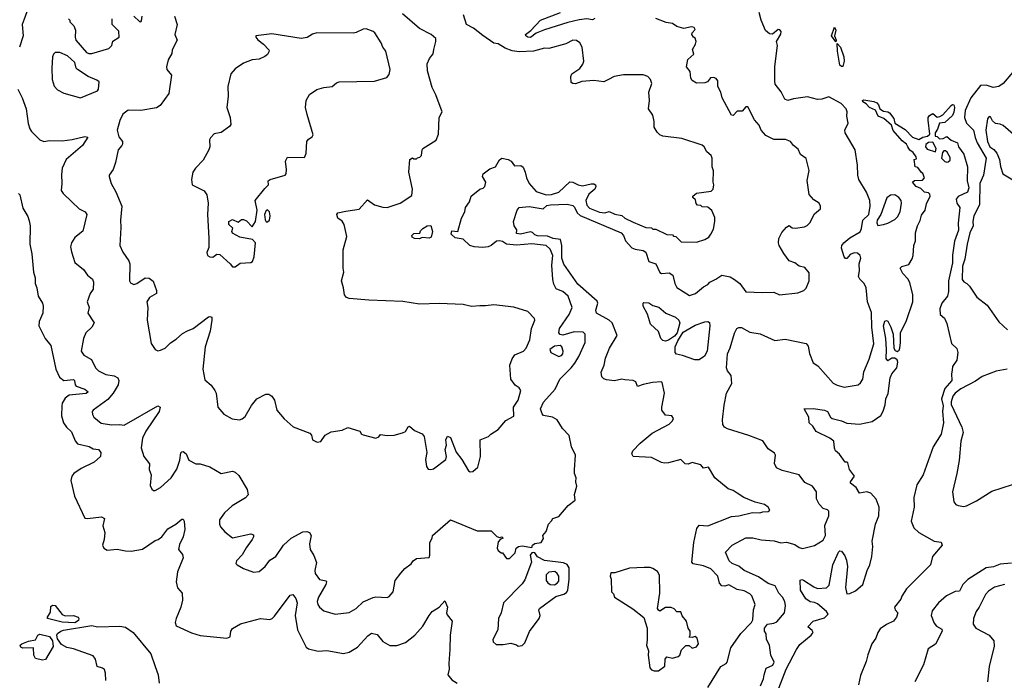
# Model space of a CAD drawing. Extents: x 1690054 to 1842981, y 782881 to 914114.
# Tile 197 of 256: x 1711573 to 1718574, y 843745 to 848439. Entities that reach past the tile are written whole.
import ezdxf

# ---------------------------------------------------------------- set-up
doc = ezdxf.new("R2010")
doc.units = 0

msp = doc.modelspace()

# ---------------------------------------------------------------- linework, layer by layer
at = {"layer": '0CON10XD'}
for points in [[(1711422.1, 848732.1), (1711575, 848637.1), (1711630, 848650), (1711671.4, 848695), (1711704, 848715), (1711735, 848712.5), (1711744.7, 848695), (1711735, 848671.8), (1711705, 848651.6), (1711663.3, 848635), (1711657.8, 848595), (1711605, 848443.3), (1711590.5, 848405), (1711596.4, 848323.6), (1711572.1, 848245)], [(1711558.8, 847945), (1711589.1, 847885), (1711618.2, 847805), (1711632.8, 847702.8), (1711645.7, 847665), (1711657.5, 847645), (1711715, 847586.2), (1711744.3, 847574.3), (1711785, 847581.4), (1711875, 847578.8), (1711945, 847588.2), (1712035, 847610), (1712056.7, 847605), (1712019.4, 847545), (1711903.6, 847445), (1711875.3, 847384.7), (1711868.9, 847338.9), (1711872.9, 847275), (1711868.6, 847225), (1711880.8, 847205), (1711944.4, 847144.4), (1711995.7, 847095.7), (1712038.8, 847075), (1712049.2, 847055), (1712022.4, 846937.6), (1711965, 846890.8), (1711940.6, 846855), (1711934.2, 846825), (1711940.3, 846790.3), (1711965, 846713.3), (1712025.8, 846665), (1712055, 846624), (1712090, 846595), (1712096.5, 846575), (1712095.7, 846525), (1712074.3, 846495), (1712052.9, 846435), (1712065.7, 846395), (1712058, 846355), (1712102, 846285), (1712085.8, 846255), (1712042, 846215), (1712027, 846173), (1712010, 846085), (1712028.8, 846055), (1712082.2, 846025), (1712111.1, 845965), (1712133.9, 845943.9), (1712185, 845919.4), (1712245, 845909.2), (1712271.2, 845895), (1712277.5, 845875), (1712273.1, 845845), (1712237.9, 845785), (1712199, 845741), (1712095, 845665.7), (1712088.6, 845655), (1712089.2, 845635), (1712100, 845615), (1712151.3, 845571.3), (1712225, 845559.7), (1712283.1, 845563.1), (1712315, 845557.3), (1712555, 845695.8), (1712570.8, 845685), (1712564.3, 845655), (1712469.1, 845515), (1712446.9, 845465), (1712436.1, 845396.1), (1712456, 845335), (1712495, 845282.5), (1712494.2, 845244.2), (1712507.5, 845205), (1712500.5, 845130.5), (1712513, 845103), (1712525, 845093.3), (1712535, 845093.3), (1712575, 845116.2), (1712648.9, 845185), (1712690, 845245), (1712710.5, 845310.5), (1712719.2, 845360.8), (1712725, 845369.4), (1712735, 845371.1), (1712757.5, 845355), (1712775, 845310), (1712824.5, 845284.5), (1712855, 845282.9), (1712925, 845261.1), (1713005, 845215.7), (1713085, 845232), (1713105, 845223.8), (1713130.3, 845200.3), (1713190.6, 845100.6), (1713196.4, 845063.6), (1713177.4, 845042.6), (1713083.9, 844986.1), (1713028, 844935), (1712993.8, 844885), (1712993.8, 844855), (1713001.2, 844835), (1713030.5, 844800.5), (1713085, 844757.5), (1713215, 844786.2), (1713235, 844780), (1713236.2, 844765), (1713226.2, 844745), (1713183, 844687), (1713155, 844636.2), (1713114, 844595), (1713110, 844575), (1713120, 844565), (1713165, 844538.8), (1713236.1, 844513.9), (1713275, 844518.8), (1713317.1, 844555), (1713351.7, 844598.3), (1713394, 844625), (1713449.4, 844705), (1713502.9, 844755), (1713585, 844800), (1713615, 844802), (1713633.3, 844795), (1713644.2, 844774.2), (1713632.2, 844715), (1713637.8, 844675), (1713665, 844632), (1713682.7, 844582.7), (1713671.8, 844525), (1713674.6, 844505), (1713705, 844460.6), (1713752.5, 844452.5), (1713753.9, 844443.9), (1713750, 844425), (1713696.9, 844335), (1713688.9, 844305), (1713691.9, 844285), (1713705, 844264), (1713735, 844240), (1713815, 844215.8), (1713915, 844227.1), (1713965, 844255.7), (1714015, 844303.8), (1714085, 844334.5), (1714105, 844338.9), (1714185, 844334.4), (1714199.7, 844340.3), (1714227, 844373), (1714241.2, 844455), (1714282.9, 844507.1), (1714310.5, 844539.5), (1714356.4, 844573.6), (1714370, 844595), (1714395, 844610), (1714483, 844617), (1714488.8, 844635), (1714490, 844725), (1714505.4, 844754.6), (1714508.6, 844775), (1714635, 844886.7), (1714825, 844808), (1714925, 844806.2), (1714965, 844767.5), (1714985, 844760), (1715000, 844765), (1715010, 844755), (1714991.7, 844748.3), (1714975, 844730), (1714967.5, 844685), (1714975, 844667.5), (1714995, 844650), (1715005, 844650), (1715035, 844610), (1715055, 844610), (1715095, 844650), (1715102.5, 844685), (1715120, 844695), (1715145, 844700), (1715215, 844690), (1715220, 844705), (1715235, 844717.5), (1715280, 844725), (1715296.4, 844753.6), (1715292.5, 844775), (1715315, 844802.5), (1715332.5, 844855), (1715355, 844877.5), (1715362.5, 844895), (1715405, 844908.8), (1715473, 844987), (1715521.2, 845025), (1715517.5, 845065), (1715534.2, 845125), (1715525.8, 845155), (1715530, 845185), (1715518, 845215), (1715518.3, 845241.7), (1715524.2, 845345), (1715495.5, 845405), (1715480, 845485), (1715431.1, 845535), (1715393.1, 845595), (1715360, 845615), (1715297.3, 845627.3), (1715287.8, 845637.8), (1715275.8, 845675), (1715297.6, 845722.4), (1715380, 845815), (1715414, 845886), (1715494.4, 845965), (1715520.9, 845999.1), (1715548.9, 846045), (1715593.6, 846146.4), (1715592.9, 846205), (1715579.6, 846219.6), (1715515, 846220.7), (1715435, 846197.1), (1715415, 846201.9), (1715405, 846213.3), (1715410, 846245), (1715480.7, 846345), (1715500.7, 846395), (1715472.9, 846475), (1715435, 846506.9), (1715415, 846514.6), (1715387.6, 846527.6), (1715370.4, 846560.4), (1715362.8, 846592.8), (1715357, 846695), (1715364, 846765), (1715345, 846810), (1715315, 846835.3), (1715215, 846846.1), (1715105, 846837.5), (1715035, 846845.3), (1715005, 846864.4), (1714985, 846868.8), (1714964, 846865), (1714925.4, 846834.6), (1714902.5, 846825), (1714865, 846820.6), (1714805, 846824.5), (1714773.9, 846833.9), (1714725, 846880), (1714668.3, 846888.3), (1714640, 846915), (1714645, 846940), (1714687.5, 846935), (1714715, 847030), (1714737.5, 847075), (1714742.5, 847105), (1714770, 847145), (1714783.8, 847185), (1714843.3, 847235), (1714867, 847243), (1714878.8, 847255), (1714886.2, 847285), (1714862.5, 847325), (1714867.5, 847345), (1714915, 847378.8), (1714955, 847393.3), (1714985, 847442.5), (1715000, 847455), (1715046.4, 847446.4), (1715067.5, 847435), (1715092, 847402), (1715135, 847403.3), (1715151.7, 847391.7), (1715166.9, 847356.9), (1715175.2, 847315), (1715194.8, 847274.8), (1715245, 847219.8), (1715315, 847195.7), (1715355, 847196.2), (1715407.1, 847212.9), (1715485, 847287.5), (1715505, 847285.6), (1715544.1, 847265.9), (1715575, 847258.1), (1715635, 847272.9), (1715655, 847272), (1715665.7, 847265.7), (1715668.8, 847255), (1715662, 847235), (1715619.5, 847200.5), (1715599.1, 847155), (1715605, 847120.8), (1715625, 847101.2), (1715695, 847071.5), (1715733.8, 847066.2), (1715765, 847077.5), (1715805, 847057.5), (1715855, 847047.5), (1715875, 847030), (1715935, 847000), (1716023.6, 846963.6), (1716065, 846960), (1716075, 846950), (1716095, 846950), (1716173, 846913), (1716215, 846910), (1716221.7, 846901.7), (1716238.3, 846898.3), (1716275, 846860), (1716385, 846857.5), (1716445, 846877.5), (1716472.5, 846895), (1716487.5, 846915), (1716505, 846950), (1716515.6, 847005), (1716514.2, 847035), (1716495, 847082.5), (1716465, 847107.5), (1716425, 847110), (1716415, 847120), (1716391.7, 847121.7), (1716383, 847133), (1716378.3, 847158.3), (1716360, 847175), (1716360, 847185), (1716385, 847207.5), (1716488.3, 847221.7), (1716503.3, 847235), (1716508.8, 847265), (1716504, 847285), (1716505.8, 847365), (1716496.2, 847395), (1716497.5, 847455), (1716490, 847475), (1716459.6, 847499.6), (1716440.6, 847535), (1716425, 847546.9), (1716280, 847595), (1716145, 847612.7), (1716125, 847621.1), (1716105, 847639.2), (1716084.8, 847675), (1716084.3, 847715), (1716075, 847760), (1716044.8, 847805), (1716051.9, 847865), (1716046.2, 847925), (1716068.1, 847985), (1716058.9, 848015), (1716039.4, 848035), (1716005, 848046.7), (1715865, 848047.1), (1715800, 848035), (1715759.4, 848015), (1715725, 847996.9), (1715655, 848008), (1715569.5, 848000.5), (1715525, 847984.3), (1715506, 847986), (1715494, 847994), (1715491.2, 848035), (1715497.5, 848055), (1715556.6, 848093.4), (1715577.4, 848122.6), (1715584.4, 848145), (1715572.5, 848245), (1715555.3, 848275.3), (1715532.5, 848292.5), (1715505, 848293.1), (1715455, 848267.1), (1715335.8, 848235.8), (1715305, 848236.9), (1715225, 848216.2), (1715125, 848211.5), (1715075, 848219.2), (1715025, 848236.4), (1714975, 848268.9), (1714945, 848272.3), (1714865, 848326.2), (1714799.6, 848379.6), (1714749.6, 848405), (1714728.6, 848475)], [(1711920, 848445), (1711930, 848435), (1711930, 848425), (1711957, 848397), (1711970, 848365), (1711967.5, 848315), (1711972.5, 848295), (1712046.7, 848206.7), (1712065, 848198.8), (1712085, 848198.8), (1712207.5, 848235), (1712226.7, 848255), (1712235, 848287.5), (1712280, 848315), (1712277, 848357), (1712230, 848405), (1712230, 848445)], [(1712674.1, 848464.1), (1712691.4, 848405), (1712675.7, 848335), (1712693.3, 848295), (1712657.5, 848225), (1712655, 848200), (1712628.8, 848155), (1712616, 848105), (1712620, 848085), (1712653.1, 848045), (1712634.1, 847915.9), (1712570.3, 847829.7), (1712546.2, 847813.8), (1712435, 847793.3), (1712345, 847796.6), (1712305, 847767.1), (1712285, 847723.3), (1712265.7, 847655), (1712277.3, 847607.3), (1712302.5, 847575), (1712302.5, 847555), (1712300, 847545), (1712272, 847515), (1712253.3, 847425), (1712236.7, 847375), (1712210, 847335), (1712210, 847325), (1712224.2, 847275), (1712257.3, 847217.3), (1712297.8, 847115), (1712288.4, 847015), (1712292.5, 846962.5), (1712284.5, 846835), (1712305, 846786.7), (1712349.2, 846725), (1712355.6, 846705.6), (1712353.3, 846585), (1712360.5, 846570.5), (1712385, 846558), (1712405.7, 846564.3), (1712464.2, 846605.8), (1712492.3, 846602.3), (1712521.2, 846581.2), (1712546.2, 846515), (1712545.9, 846494.1), (1712495, 846466.2), (1712476.7, 846435), (1712483.9, 846393.9), (1712480, 846305), (1712508.3, 846138.3), (1712537, 846097), (1712555, 846086.7), (1712575, 846090), (1712606.7, 846105), (1712645, 846143.8), (1712685, 846168.6), (1712729.4, 846210.6), (1712765, 846228.9), (1712805, 846246.2), (1712915, 846327.8), (1712925, 846331.4), (1712938, 846325), (1712940, 846305), (1712927.1, 846225), (1712891.1, 846115), (1712876, 845955), (1712889.3, 845879.3), (1712935, 845842.5), (1712961.2, 845805), (1712970, 845785), (1712981.2, 845685), (1713025, 845636.7), (1713083, 845603), (1713135, 845596.7), (1713155, 845603.8), (1713175, 845620), (1713221.3, 845698.7), (1713258.8, 845745), (1713322.3, 845777.7), (1713345, 845778.8), (1713365, 845763.3), (1713383.8, 845735), (1713400, 845665), (1713453, 845603), (1713517.4, 845547.4), (1713635, 845501.2), (1713647.7, 845487.7), (1713654.5, 845454.5), (1713688.3, 845438.3), (1713715, 845443.3), (1713745, 845487.5), (1713788.3, 845511.7), (1713865, 845523.8), (1713905, 845540.8), (1713990, 845515), (1714003.3, 845495), (1714015, 845488.8), (1714105, 845466.7), (1714126.7, 845475), (1714138.3, 845491.7), (1714184.4, 845484.4), (1714235, 845487.1), (1714295, 845502.9), (1714316.5, 845513.5), (1714335, 845547.5), (1714345, 845550), (1714379.6, 845519.6), (1714435, 845497.8), (1714448.6, 845478.6), (1714468.2, 845365), (1714458.9, 845315), (1714466.2, 845265), (1714476.4, 845246.4), (1714495, 845242.5), (1714515, 845247.5), (1714602.5, 845315), (1714607.5, 845335), (1714597.5, 845385), (1714606.7, 845415), (1714602.5, 845455), (1714615, 845480), (1714635, 845470), (1714676.6, 845366.6), (1714715.8, 845315), (1714764.3, 845234.2), (1714775, 845227.3), (1714795, 845228.9), (1714831.2, 845258.8), (1714850.3, 845335), (1714846.4, 845453.6), (1714905, 845476.7), (1714923.3, 845495), (1714975, 845526.7), (1715029.5, 845590.5), (1715085, 845622.5), (1715084, 845685), (1715116.1, 845735), (1715135.7, 845805.7), (1715125, 845823.3), (1715095, 845842.5), (1715065.3, 845885.3), (1715057.3, 845985), (1715075, 846030), (1715093.1, 846056.9), (1715155, 846084.4), (1715173.1, 846105), (1715200, 846165), (1715211.4, 846245), (1715235.8, 846305), (1715233.8, 846315), (1715186.2, 846365), (1715085, 846396), (1714945, 846413.9), (1714885.6, 846405.6), (1714845, 846406.9), (1714785, 846402.5), (1714725, 846414.7), (1714555, 846423.8), (1714415, 846417.5), (1714297, 846437), (1714055, 846446), (1713915, 846459.1), (1713896.5, 846466.5), (1713882.9, 846485), (1713876.1, 846535), (1713860.6, 846585), (1713876.7, 846645), (1713871.8, 846675), (1713871.9, 846805), (1713898.3, 846898.3), (1713880, 846985), (1713865, 847007.1), (1713835, 847028.1), (1713827.9, 847055), (1713835, 847066.9), (1713891.9, 847078.1), (1713986.3, 847093.7), (1714045, 847160), (1714095, 847124), (1714155, 847106.2), (1714185, 847106), (1714277.5, 847135), (1714360.3, 847189.7), (1714364.7, 847235), (1714339.5, 847355), (1714347.5, 847445), (1714365, 847457.5), (1714375, 847450), (1714395, 847450), (1714401.7, 847458.3), (1714418.3, 847461.7), (1714430, 847475), (1714433.3, 847515), (1714440, 847525), (1714535, 847583.3), (1714550.9, 847625), (1714554.2, 847745), (1714576.9, 847785), (1714532, 847905), (1714505, 847957.5), (1714473.1, 848076.9), (1714470, 848125), (1714485.8, 848164.2), (1714513, 848197), (1714518.3, 848228.3), (1714532.5, 848285), (1714532, 848305), (1714497.5, 848335), (1714416.4, 848376.4), (1714295, 848481.2)], [(1712385, 848463.8), (1712425, 848426.7), (1712435, 848423.3), (1712439.5, 848430.5), (1712443.8, 848465)], [(1715660.9, 848449.1), (1715645, 848437.4), (1715604.5, 848444.5), (1715551.8, 848438.2), (1715470.5, 848419.5), (1715305, 848367.7), (1715246, 848344), (1715205, 848312), (1715185, 848314.2), (1715171.9, 848325), (1715168.8, 848335), (1715206.2, 848363.8), (1715275, 848435.6), (1715418.8, 848491.2)], [(1716355, 848008.2), (1716344, 848025), (1716340.3, 848070.3), (1716314, 848105), (1716323.3, 848156.7), (1716366.7, 848195), (1716357, 848227), (1716378.8, 848265), (1716383.3, 848285), (1716375, 848307.5), (1716362.5, 848315), (1716352.5, 848335), (1716353.8, 848346.2), (1716375, 848370), (1716368, 848385), (1716350.5, 848389.5), (1716295, 848376.2), (1716245, 848392), (1716215, 848413.1), (1716168.5, 848418.5), (1716095, 848447.1)], [(1716840.3, 843705), (1716862.2, 843755), (1716866.8, 843783.2), (1716879.2, 843830.8), (1716926.8, 843853.2), (1716936.9, 843875), (1716912.5, 843925), (1716904.4, 843995), (1716883.3, 844035), (1716880.8, 844075), (1716868, 844095), (1716868.8, 844115), (1716890.5, 844145), (1716935, 844151.7), (1716955, 844161.9), (1717010, 844225), (1717016.8, 844275), (1717012.7, 844305), (1716997.1, 844337.1), (1716971.1, 844365), (1716945, 844417.5), (1716894.3, 844434.3), (1716825, 844479.6), (1716725, 844526.1), (1716685, 844556.9), (1716639.2, 844575), (1716618, 844595), (1716592, 844655), (1716638.8, 844705), (1716735, 844756.9), (1716785, 844756.5), (1716845.5, 844744.5), (1716936.9, 844736.9), (1716985, 844722.9), (1717025, 844727.3), (1717085, 844710), (1717115, 844688.5), (1717137.5, 844682.5), (1717225, 844702.5), (1717285, 844742), (1717301.4, 844775), (1717296.9, 844845), (1717325.8, 844915), (1717325, 844947.5), (1717316.6, 844956.6), (1717285.5, 844965.5), (1717256.9, 844996.9), (1717238.6, 845035), (1717237.5, 845085), (1717209.2, 845125), (1717155, 845150.8), (1717114.4, 845204.4), (1716995, 845236.4), (1716953.6, 845255), (1716940.4, 845285), (1716945.5, 845345), (1716940, 845360), (1716895, 845390), (1716856.9, 845446.9), (1716756.7, 845485), (1716605, 845531.9), (1716583.1, 845545), (1716572.7, 845562.7), (1716570, 845595), (1716580.8, 845699.2), (1716597.3, 845785), (1716636.7, 845855), (1716631.7, 845911.7), (1716605.8, 845945), (1716598.9, 845965), (1716604.7, 846065), (1716625, 846107.5), (1716655, 846213.1), (1716672.9, 846245), (1716685, 846252.5), (1716705, 846251.9), (1716765, 846218.6), (1716838.2, 846208.2), (1716940.9, 846160.9), (1717015, 846168.6), (1717165, 846138.8), (1717180, 846120), (1717187.7, 846067.7), (1717215, 846001.2), (1717248.7, 845978.7), (1717356.1, 845856.1), (1717385, 845841.8), (1717435, 845828.9), (1717535, 845845.8), (1717551.3, 845858.7), (1717566.9, 845885), (1717575, 845937.5), (1717612.7, 846027.3), (1717644.8, 846135), (1717632.5, 846255), (1717629.9, 846359.9), (1717601.9, 846435), (1717591.3, 846535), (1717576, 846566), (1717546.2, 846596.2), (1717537.4, 846615), (1717543.8, 846655), (1717541.3, 846705), (1717552.8, 846745), (1717547.5, 846765), (1717529.9, 846779.9), (1717505, 846783.8), (1717478.2, 846771.8), (1717455, 846742.5), (1717445, 846742.5), (1717434.3, 846755), (1717415.8, 846815), (1717417.5, 846835), (1717432.5, 846855), (1717475, 846888.6), (1717547.9, 846932.1), (1717559.2, 846955), (1717567.1, 847015), (1717611.4, 847055), (1717618.9, 847115), (1717616.9, 847155), (1717594.3, 847215), (1717539.2, 847305), (1717532, 847335), (1717529.2, 847405), (1717512.5, 847515), (1717441.1, 847635), (1717440, 847655), (1717462.5, 847705), (1717454.7, 847755), (1717456.6, 847785), (1717448.6, 847805), (1717413.8, 847845), (1717325, 847891.6), (1717275, 847875.5), (1717245, 847872.9), (1717175, 847890.8), (1717075, 847876.9), (1717035, 847865.5), (1717012.5, 847875), (1716986.1, 847926.1), (1716945, 847981.2), (1716942.3, 848002.3), (1716942.2, 848107.8), (1716961.4, 848255), (1716953.3, 848285), (1716983.9, 848336.1), (1716987.5, 848355), (1716978.3, 848368.3), (1716965, 848370), (1716925, 848337.5), (1716905, 848340), (1716875, 848363.3), (1716845.4, 848435.4), (1716830.9, 848490.9)], [(1713085, 846683.8), (1713105, 846684), (1713140.3, 846709.7), (1713215, 846713.8), (1713228.9, 846721.1), (1713240.5, 846755), (1713248.9, 846855), (1713226.8, 846876.8), (1713138, 846895), (1713085, 846922.9), (1713080, 846935), (1713087.5, 846957.5), (1713058.8, 846985), (1713060, 847005), (1713085, 847020), (1713125, 847000), (1713150, 847020), (1713165, 847020.8), (1713185, 847009.2), (1713225, 846967.5), (1713249.1, 847005), (1713261.6, 847085), (1713246.7, 847155), (1713315, 847240), (1713342.5, 847265), (1713340, 847295), (1713352.5, 847305), (1713461.2, 847335), (1713467.5, 847345), (1713469.2, 847375), (1713462, 847435), (1713477.5, 847462.5), (1713595, 847460), (1713600, 847465), (1713608.5, 847491.5), (1713614.6, 847575), (1713625, 847589.5), (1713653, 847607), (1713658.3, 847621.7), (1713616.4, 847766.4), (1713605.3, 847815), (1713609.7, 847865), (1713633, 847907), (1713685, 847943.1), (1713735, 847958.8), (1713794.7, 847965.3), (1713825, 847991.2), (1713845, 847998.6), (1714095, 848002.5), (1714182, 848028), (1714200.3, 848049.7), (1714207.1, 848085), (1714176.9, 848215), (1714153.8, 848245), (1714142.5, 848275), (1714097.8, 848345), (1714085, 848355.5), (1714035, 848374.4), (1714015, 848373.3), (1713965, 848347.5), (1713945.4, 848344.6), (1713685, 848345.6), (1713655, 848335.6), (1713617.4, 848312.6), (1713575, 848305.4), (1713365, 848339.2), (1713252.5, 848325), (1713252.5, 848315), (1713265, 848297.5), (1713306.2, 848265), (1713343.3, 848225), (1713346.7, 848215), (1713335, 848193.3), (1713315, 848177.5), (1713275, 848160), (1713225, 848153.3), (1713165, 848130), (1713105, 848090), (1713074.1, 848055.9), (1713052.5, 847965), (1713054.2, 847895), (1713046.2, 847815), (1713070, 847745), (1713073.3, 847695), (1713065, 847681.2), (1713005, 847636.7), (1712955, 847627.5), (1712929.7, 847600.3), (1712922.5, 847585), (1712924.4, 847535), (1712918.1, 847515), (1712878, 847442), (1712823.8, 847385), (1712803.8, 847355), (1712793.3, 847305), (1712800, 847265), (1712885, 847223.8), (1712903.2, 847195), (1712912.5, 847135), (1712908.5, 847055), (1712917.2, 846887.2), (1712918.3, 846821.7), (1712903.3, 846785), (1712907.5, 846765), (1712925, 846753.8), (1712945, 846752.5), (1712975, 846772.5), (1712995, 846770), (1713068.8, 846705), (1713085, 846683.8)], [(1717375, 848282.5), (1717344, 848325), (1717365, 848386.7), (1717375.6, 848365.6), (1717366, 848325), (1717378, 848295), (1717375, 848282.5)], [(1717415, 848105.8), (1717405, 848117.5), (1717386.9, 848215), (1717385, 848270), (1717408.2, 848245), (1717433.3, 848175), (1717435.5, 848145), (1717425, 848108), (1717415, 848105.8)], [(1712005, 847884), (1712127, 847933), (1712134, 847946), (1712137.1, 847997.1), (1712120.8, 848010.8), (1712059.2, 848035), (1711983.3, 848085), (1711974.6, 848095), (1711964.2, 848134.2), (1711912.7, 848182.7), (1711857, 848207), (1711825, 848205.5), (1711813.5, 848195), (1711805.4, 848175), (1711801.6, 848095), (1711804.7, 848014.7), (1711817.9, 847967.9), (1711841.2, 847941.2), (1711886.2, 847916.2), (1712005, 847884)], [(1716465.5, 843694.5), (1716557.7, 843842.3), (1716596, 843864), (1716603.8, 843875), (1716630, 843975), (1716701.3, 844078.7), (1716775.5, 844155), (1716785.6, 844175.6), (1716790.6, 844245), (1716802.7, 844285), (1716777.3, 844345), (1716765, 844360.5), (1716725, 844381.8), (1716675, 844391.3), (1716615, 844424.5), (1716586.6, 844413.4), (1716565, 844417.5), (1716548.4, 844435), (1716535.7, 844485), (1716487.2, 844537.2), (1716435, 844558.8), (1716362.4, 844572.4), (1716352.6, 844585), (1716365.5, 844725), (1716387.7, 844825), (1716403, 844847), (1716465, 844842.3), (1716635, 844909.2), (1716685, 844914.4), (1716782.2, 844937.8), (1716835, 844934.4), (1716856.8, 844943.2), (1716895.6, 844944.4), (1716906.1, 844953.9), (1716894.4, 844975), (1716867.5, 844995), (1716801.2, 845011.2), (1716722.5, 845045), (1716675, 845075.7), (1716645, 845094.2), (1716610, 845105), (1716515, 845184), (1716470.5, 845260.5), (1716435, 845253.3), (1716415, 845276.7), (1716355, 845293.3), (1716325, 845282), (1716305, 845283.8), (1716273.6, 845313.6), (1716185, 845289.4), (1716157.9, 845287.9), (1716135, 845291.9), (1716065, 845327.8), (1715933.8, 845335), (1715924.2, 845355), (1715932, 845375), (1715985, 845430.6), (1716069.1, 845500.9), (1716190.8, 845565), (1716215, 845588.8), (1716221.4, 845605), (1716210, 845625), (1716165, 845630), (1716138.8, 845665), (1716137.8, 845685), (1716158.2, 845785), (1716141.2, 845861.2), (1716135, 845865.6), (1716072.5, 845862.5), (1716005, 845848.2), (1715965, 845833.8), (1715952.5, 845865), (1715935.6, 845875.6), (1715875, 845879.2), (1715855, 845885.7), (1715802.7, 845872.7), (1715745, 845880.8), (1715725, 845888), (1715711.2, 845901.2), (1715707.5, 845935), (1715727.9, 845985), (1715737.7, 846035), (1715765.4, 846105), (1715821.5, 846195), (1715785.5, 846285), (1715765, 846305.5), (1715672.9, 846355), (1715668.6, 846375), (1715682.5, 846425), (1715679.7, 846439.7), (1715540.8, 846560.8), (1715442.6, 846702.6), (1715426.7, 846745), (1715427.6, 846835), (1715418.3, 846878.3), (1715365.2, 846884.8), (1715325, 846900.8), (1715255, 846902.7), (1715235, 846910), (1715218.4, 846928.4), (1715205, 846931.8), (1715132.5, 846915), (1715105, 846920), (1715106.4, 846946.4), (1715088.1, 846975), (1715083.1, 847005), (1715110, 847085), (1715125, 847104.3), (1715195, 847112.3), (1715295, 847096), (1715321.5, 847118.5), (1715347.5, 847125), (1715465, 847129.1), (1715505, 847120), (1715517.4, 847107.4), (1715535.9, 847065.9), (1715557.5, 847047.5), (1715849.3, 846925), (1715865.9, 846905), (1715879.2, 846869.2), (1715925, 846817.5), (1715947.8, 846807.8), (1716005, 846798.4), (1716025, 846788.2), (1716045, 846721.4), (1716096.9, 846705), (1716125, 846642.9), (1716136.6, 846636.6), (1716190.3, 846640.3), (1716216, 846625), (1716230, 846565), (1716245, 846537.1), (1716335, 846480.6), (1716378.8, 846495), (1716435, 846541.2), (1716465, 846556.7), (1716478.8, 846575), (1716522.5, 846595), (1716565, 846623.8), (1716625, 846611.2), (1716654.1, 846594.1), (1716693.9, 846563.9), (1716735, 846506), (1716855, 846500), (1716935, 846503.3), (1716975, 846483.8), (1717105, 846498.8), (1717147.5, 846515), (1717165, 846532.5), (1717185.4, 846585), (1717185, 846640), (1717155, 846678.8), (1717115, 846688.8), (1717085, 846711.2), (1717045, 846726.7), (1717005, 846778.8), (1716972.9, 846835), (1716967.5, 846855), (1716970, 846885), (1716991.7, 846928.3), (1717024.1, 846965.9), (1717045, 846976.7), (1717065, 846961.2), (1717088.3, 846958.3), (1717152.7, 846967.3), (1717173, 846977), (1717191.2, 846995), (1717225, 847060), (1717266.7, 847095), (1717266.7, 847115), (1717256.7, 847135), (1717219.7, 847159.7), (1717186.4, 847196.4), (1717172.1, 847297.9), (1717186.8, 847366.8), (1717165, 847452.5), (1717125, 847482.5), (1717108.8, 847518.8), (1717075.8, 847545.8), (1717053.3, 847575), (1717017.3, 847587.3), (1716935, 847588.4), (1716877.4, 847617.4), (1716845.7, 847655), (1716830.3, 847690.3), (1716797.9, 847727.9), (1716750.7, 847820.7), (1716735, 847820), (1716710.7, 847789.3), (1716675, 847790), (1716645, 847757.5), (1716635, 847760), (1716567.1, 847885), (1716558.1, 847925), (1716536.8, 847965), (1716535.8, 848005), (1716525, 848021.1), (1716505, 848028.1), (1716484.7, 848025.3), (1716463.1, 847996.9), (1716445, 847990.7), (1716385, 847989.3), (1716355, 848008.2)], [(1718634.5, 848065.5), (1718565.8, 847985), (1718535, 847964.3), (1718495, 847958.8), (1718445, 847975.3), (1718405, 847972.3), (1718335.3, 847885), (1718294.4, 847795), (1718289.8, 847745), (1718305.3, 847705), (1718354.8, 847655), (1718366.6, 847603.4), (1718381.7, 847565), (1718443.8, 847455), (1718426.5, 847335), (1718398.4, 847275), (1718397.1, 847125), (1718356.6, 847045), (1718349.2, 847005), (1718351.2, 846975), (1718328.7, 846925), (1718309.3, 846845), (1718291.9, 846738.1), (1718277.3, 846687.3), (1718275, 846592.5), (1718285, 846576.7), (1718307.5, 846565), (1718325.8, 846545.8), (1718378.3, 846468.3), (1718451.2, 846411.2), (1718535, 846292.5), (1718596.7, 846235)], [(1716957.6, 843657.6), (1717021.7, 843825), (1717096.5, 843965), (1717120.6, 843999.4), (1717199.2, 844065), (1717213.8, 844085), (1717208.3, 844098.3), (1717176.7, 844125), (1717214.3, 844165), (1717295, 844190), (1717320.8, 844215), (1717310, 844235), (1717245, 844289.1), (1717225, 844298.2), (1717192.1, 844302.1), (1717162.5, 844325), (1717123.8, 844385), (1717123.1, 844456.9), (1717135, 844462), (1717145, 844457.5), (1717218.9, 844408.9), (1717245, 844398.5), (1717308.6, 844401.4), (1717328.1, 844421.9), (1717354.7, 844565), (1717395, 844656.2), (1717405, 844664.6), (1717415, 844662.9), (1717439.6, 844629.6), (1717450.9, 844599.1), (1717457.8, 844555), (1717443.4, 844405), (1717455, 844359.2), (1717475, 844361.1), (1717515, 844380.8), (1717567.6, 844425), (1717598.6, 844525), (1717617.8, 844565), (1717632.7, 844625), (1717638.7, 844695), (1717634.8, 844735), (1717658.6, 844855), (1717681.6, 844915), (1717684.8, 844975), (1717662.2, 845032.2), (1717625, 845075.4), (1717595, 845083.6), (1717545, 845075.5), (1717520, 845115), (1717480, 845145), (1717478.8, 845155), (1717509.2, 845195), (1717473.1, 845243.1), (1717460.5, 845290.5), (1717455, 845296.2), (1717442.5, 845295), (1717402.4, 845352.4), (1717373.6, 845375), (1717366, 845395), (1717361.4, 845445), (1717334, 845466), (1717235, 845513.2), (1717211.6, 845551.6), (1717185.6, 845575), (1717182.7, 845615), (1717150, 845675), (1717215, 845675.8), (1717295, 845663.8), (1717316.7, 845655), (1717337.5, 845615), (1717350, 845605), (1717415, 845590), (1717455, 845573.3), (1717544.2, 845564.2), (1717635, 845583.1), (1717695, 845626.7), (1717713.2, 845656.8), (1717726.4, 845703.6), (1717730, 845745), (1717747, 845783), (1717762.5, 845895), (1717775, 845923.3), (1717810, 845965), (1717816.4, 846005), (1717811.7, 846021.7), (1717795, 846034.4), (1717775, 846034.4), (1717745, 846015.7), (1717732.5, 846032.5), (1717736.5, 846095), (1717731.1, 846175), (1717715.6, 846264.4), (1717725, 846297.5), (1717735, 846302.5), (1717745, 846297.5), (1717766.2, 846253.8), (1717783.1, 846205), (1717788.6, 846105), (1717797.9, 846087.9), (1717811.4, 846081.4), (1717825, 846090), (1717830.9, 846105), (1717836.4, 846146.4), (1717834.3, 846215), (1717879.1, 846300.9), (1717923.5, 846435), (1717922.5, 846485), (1717901.5, 846571.5), (1717887.8, 846597.8), (1717853.1, 846635), (1717833.3, 846675), (1717844.1, 846685.9), (1717895, 846700), (1717919.5, 846740.5), (1717926.7, 846765), (1717930, 846835), (1717941.7, 846868.3), (1717943.3, 846925), (1717957.5, 846975), (1717976.4, 847013.6), (1717985, 847050), (1718010, 847085), (1718019.5, 847130.5), (1718046.1, 847186.1), (1718045, 847200), (1718035, 847210), (1718005, 847213.3), (1717979.2, 847239.2), (1717947.5, 847255), (1717920, 847285), (1717935, 847297.5), (1717991.7, 847298.3), (1718006, 847315), (1717995, 847347.5), (1717983.6, 847353.6), (1717958.3, 847388.3), (1717940, 847395), (1717932.5, 847445), (1717948.3, 847451.7), (1717947.5, 847465), (1717925, 847496), (1717901.4, 847511.4), (1717888.6, 847535), (1717878.8, 847555), (1717847.6, 847577.6), (1717782.7, 847652.7), (1717770.3, 847690.3), (1717718, 847738), (1717676.7, 847755), (1717657.4, 847797.4), (1717615, 847814.5), (1717592.4, 847842.4), (1717567.5, 847855), (1717564.4, 847865.6), (1717575, 847870), (1717645, 847857.5), (1717667.5, 847847.5), (1717678.6, 847835), (1717688, 847805), (1717715, 847788.5), (1717744.6, 847784.6), (1717756.9, 847776.9), (1717787.3, 847737.3), (1717794.2, 847704.2), (1717869.7, 847659.7), (1717921.2, 847605), (1717965, 847588), (1717995, 847603.8), (1718028, 847612), (1718044, 847626), (1718031.2, 847725), (1718032.5, 847745), (1718040.7, 847759.3), (1718065, 847772.5), (1718095, 847747.5), (1718115, 847751.2), (1718135.7, 847764.3), (1718195, 847830), (1718205, 847836.7), (1718213.6, 847833.6), (1718219.4, 847815), (1718215, 847781.2), (1718205, 847759.1), (1718150.7, 847709.3), (1718112.5, 847705), (1718098.8, 847661.2), (1718082.5, 847635), (1718081.7, 847611.7), (1718095, 847610), (1718113, 847593), (1718140, 847595), (1718165, 847610), (1718195, 847582.5), (1718240, 847565), (1718247.5, 847535), (1718286, 847485), (1718312, 847395), (1718310, 847295), (1718321.2, 847245), (1718312.5, 847215), (1718245.9, 847184.1), (1718231.2, 847165), (1718236.1, 847136.1), (1718257.5, 847105), (1718245.9, 846994.1), (1718246.9, 846943.1), (1718220, 846865), (1718204.2, 846765.8), (1718205, 846712.5), (1718177.5, 846585), (1718177, 846507), (1718168.6, 846475), (1718129.4, 846425), (1718116, 846385), (1718116.7, 846345), (1718147.9, 846317.9), (1718165, 846280), (1718198.8, 846138.8), (1718235, 846102), (1718243.3, 846075), (1718235, 846020), (1718204.2, 845975), (1718201.7, 845948.3), (1718197.3, 845922.7), (1718201.1, 845875), (1718150.8, 845819.2), (1718126.9, 845745), (1718140, 845695), (1718133.8, 845655), (1718141.9, 845575), (1718124.4, 845495), (1718067.1, 845405), (1717996.7, 845205), (1717952.5, 845135), (1717930, 845045), (1717933.8, 844975), (1717912, 844875), (1717929.5, 844829.5), (1717965.9, 844795.9), (1718075, 844733.3), (1718125, 844727.5), (1718132.5, 844705), (1718063.3, 844625), (1718048, 844565), (1717877.8, 844395), (1717845, 844342.5), (1717837.6, 844322.4), (1717793.8, 844265), (1717796.7, 844245), (1717816.2, 844225), (1717806.6, 844193.4), (1717786.7, 844165), (1717735, 844142.4), (1717690.1, 844109.9), (1717673.3, 844085), (1717659.6, 844045), (1717632.3, 844005), (1717602.8, 843927.2), (1717591.6, 843878.4), (1717550.4, 843779.6), (1717537.7, 843712.3)], [(1718655, 847610), (1718565, 847687.5), (1718545, 847697.5), (1718511.7, 847701.7), (1718490.7, 847720.7), (1718475, 847750), (1718465, 847752.5), (1718454.2, 847735), (1718441.5, 847655), (1718454.1, 847575), (1718471.3, 847535), (1718498.2, 847518.2), (1718519.9, 847489.9), (1718540, 847445), (1718546.4, 847396.4), (1718562.5, 847345), (1718669.2, 847279.2)], [(1718085, 847500), (1718090, 847525), (1718065, 847570), (1718035, 847567.5), (1718015, 847552.5), (1718013.8, 847536.2), (1718025, 847520), (1718085, 847500)], [(1718165, 847426.7), (1718175, 847430), (1718187.7, 847442.3), (1718189.5, 847459.5), (1718167.5, 847497.5), (1718155, 847506.7), (1718143, 847507), (1718133.6, 847496.4), (1718126.7, 847455), (1718151.7, 847431.7), (1718165, 847426.7)], [(1711565, 847204), (1711574, 847195), (1711595, 847100), (1711630.7, 847040.7), (1711639.3, 847010.7), (1711646, 846975), (1711644.2, 846845), (1711659.2, 846775), (1711670.5, 846645), (1711682.7, 846605), (1711681.8, 846565), (1711693.6, 846535), (1711703.3, 846475), (1711733.8, 846425), (1711738.8, 846405), (1711738, 846355), (1711710, 846295), (1711708.1, 846265), (1711753.5, 846175), (1711794.6, 846124.6), (1711830.4, 845955), (1711855, 845899.1), (1711885.9, 845875.9), (1711955, 845881.9), (1711962.9, 845875), (1711967.3, 845845), (1711975.3, 845835.3), (1712036.5, 845815), (1712058.6, 845795), (1712045, 845783.1), (1711925, 845770.7), (1711895, 845751.2), (1711875, 845715.6), (1711871.3, 845695), (1711869.8, 845625), (1711884.1, 845575), (1711905, 845543.1), (1711941.5, 845511.5), (1711967, 845447), (1711983.8, 845425), (1712065.6, 845405.6), (1712095, 845390.5), (1712133.3, 845385), (1712149.2, 845365), (1712148, 845335), (1712102.9, 845295), (1712009.9, 845250.1), (1711958, 845215), (1711943.4, 845196.6), (1711936.9, 845165), (1711963.5, 845053.5), (1712035, 844898), (1712055, 844894.3), (1712155, 844906), (1712176, 844895), (1712163.9, 844843.9), (1712177.8, 844795), (1712174.4, 844745.6), (1712162, 844705), (1712170, 844685), (1712195, 844670), (1712265, 844678), (1712325, 844664.2), (1712365, 844662), (1712445, 844678), (1712535, 844739.2), (1712556.7, 844746.7), (1712582.5, 844765), (1712625, 844821.2), (1712683.8, 844855), (1712725, 844890), (1712735, 844890), (1712742.5, 844875), (1712746, 844816), (1712735.6, 844765), (1712709.1, 844710.9), (1712700.8, 844675), (1712729.3, 844639.3), (1712734.5, 844615), (1712694.6, 844515), (1712685.6, 844445.6), (1712695, 844403.3), (1712728, 844365), (1712731.4, 844315), (1712718.5, 844265), (1712685.4, 844185), (1712678.5, 844155), (1712685, 844132.7), (1712795, 844081.8), (1712855, 844064.3), (1713045, 844043.5), (1713070, 844055), (1713074.2, 844095), (1713085, 844113.8), (1713142.3, 844147.7), (1713285, 844184), (1713351.7, 844178.3), (1713368.8, 844185), (1713385, 844200.8), (1713495, 844350), (1713515, 844354.3), (1713535, 844327.1), (1713545.3, 844295), (1713532.2, 844205), (1713547.1, 844105), (1713609.7, 843979.7), (1713625, 843968), (1713695, 843953.1), (1713756.8, 843956.8), (1713875, 843936.9), (1713915.4, 843944.6), (1713975, 843981.4), (1714047.8, 844062.2), (1714075, 844080), (1714115, 844071.9), (1714155, 844021.9), (1714205, 843992.5), (1714255, 843992.2), (1714315, 844014.5), (1714381.9, 844065), (1714438.9, 844131.1), (1714484.3, 844205), (1714505, 844234), (1714555, 844265.7), (1714595, 844308.8), (1714615.6, 844265), (1714608.1, 844225), (1714611.3, 844211.3), (1714647.5, 844165), (1714633.5, 844065), (1714632.2, 843965), (1714622.9, 843865), (1714626.9, 843825), (1714617.5, 843785), (1714645, 843748.1), (1714684, 843725)], [(1717675, 846977.5), (1717715, 846984.3), (1717745, 846992.5), (1717795, 847018.5), (1717815, 847037.8), (1717833.2, 847075), (1717842.1, 847135), (1717839.3, 847155), (1717824.4, 847175), (1717795, 847194.6), (1717765, 847192.9), (1717737.5, 847172.5), (1717694.8, 847055.2), (1717668.5, 847015), (1717667.5, 846995), (1717675, 846977.5)], [(1713335, 847002.5), (1713348.1, 847015), (1713354.4, 847045), (1713348.1, 847075), (1713335, 847088.8), (1713325, 847084), (1713313.2, 847055), (1713317.9, 847017.9), (1713325, 847003.8), (1713335, 847002.5)], [(1714415, 846883.3), (1714380, 846885), (1714363.6, 846893.6), (1714360, 846905), (1714375, 846920), (1714418.3, 846921.7), (1714421.7, 846938.3), (1714440, 846955), (1714470, 846975), (1714495, 846977.5), (1714508, 846935), (1714497.5, 846895), (1714485, 846887.5), (1714435, 846892.5), (1714415, 846883.3)], [(1716165, 846156), (1716145, 846160), (1716132, 846175), (1716113.8, 846223.8), (1716057.1, 846275), (1716036.6, 846346.6), (1716005.7, 846405), (1716005.9, 846424.1), (1716011.2, 846428.8), (1716045, 846428.6), (1716075, 846408.6), (1716116.4, 846396.4), (1716166.2, 846355), (1716234.6, 846324.6), (1716258.6, 846305), (1716265.7, 846285), (1716248.6, 846215), (1716228.5, 846191.5), (1716185, 846163.1), (1716165, 846156)], [(1716372.8, 846022.8), (1716285.6, 846054.4), (1716241.7, 846061.7), (1716232.9, 846075), (1716232.7, 846115), (1716251.7, 846158.3), (1716290.5, 846219.5), (1716375, 846267.9), (1716445, 846293.3), (1716465, 846294.4), (1716477.4, 846287.4), (1716480.7, 846265), (1716460.2, 846085), (1716441.3, 846048.7), (1716405, 846023.5), (1716372.8, 846022.8)], [(1715406.2, 846046.2), (1715425, 846052.2), (1715435.4, 846065), (1715437.5, 846085), (1715426.9, 846115), (1715415, 846124.3), (1715375, 846120.5), (1715342, 846095), (1715350, 846075), (1715406.2, 846046.2)], [(1718595, 845955.8), (1718515, 845942.3), (1718415.9, 845905), (1718368, 845872), (1718265, 845816.9), (1718223.5, 845785), (1718208.3, 845765), (1718196, 845725), (1718196.8, 845705), (1718271.4, 845545), (1718282, 845505), (1718263.5, 845445), (1718252.7, 845307.3), (1718236.7, 845215), (1718205.5, 845085), (1718215, 845012.5), (1718228.8, 844995), (1718246.6, 844986.6), (1718285, 844980.5), (1718305, 844984.5), (1718375, 845020), (1718485, 845089.4), (1718632.8, 845137.2)], [(1715117, 843987), (1715145, 843992.5), (1715165, 844012.5), (1715198.7, 844091.3), (1715266, 844185), (1715272.5, 844205), (1715263.8, 844245), (1715268.8, 844255), (1715385, 844340.8), (1715442.4, 844357.6), (1715460.7, 844369.3), (1715469.7, 844385), (1715480.2, 844465), (1715479, 844545), (1715465, 844568.4), (1715439.1, 844579.1), (1715305, 844595.8), (1715253.3, 844623.3), (1715235, 844650), (1715225, 844652.5), (1715215, 844650), (1715202.5, 844635), (1715212.5, 844585), (1715165, 844460), (1715145, 844430), (1715013.8, 844295), (1714996, 844225), (1714978, 844185), (1714973.3, 844105), (1714936.7, 844035), (1714939.3, 844019.3), (1714960.5, 844000.5), (1715009.3, 844000.7), (1715065, 844008.8), (1715105, 843997.5), (1715117, 843987)], [(1716115, 843812.5), (1716160, 843845), (1716163.3, 843895), (1716175, 843912.5), (1716215, 843902.5), (1716253.8, 843915), (1716266, 843925), (1716277.5, 843962.5), (1716308.3, 843991.7), (1716331.7, 843991.7), (1716354, 843974), (1716385, 843983.8), (1716398, 844005), (1716390, 844045), (1716375, 844057.5), (1716355, 844050), (1716332.5, 844052.5), (1716340, 844065), (1716340, 844095), (1716326.7, 844115), (1716313.3, 844165), (1716283.9, 844203.9), (1716272.5, 844232.5), (1716245, 844232.5), (1716225, 844252.5), (1716205, 844262.5), (1716165, 844262.5), (1716125, 844237.5), (1716115, 844242.5), (1716108.8, 844255), (1716123.8, 844365), (1716122.2, 844492.2), (1716107.6, 844517.6), (1716075, 844538.6), (1716055, 844545.7), (1716012, 844548), (1715908.3, 844541.7), (1715805, 844510), (1715775, 844510), (1715770, 844485), (1715777.5, 844465), (1715780, 844375), (1715795, 844360), (1715802.5, 844335), (1715933.2, 844253.2), (1716011.2, 844191.2), (1716033.3, 844115), (1716035, 844030), (1716030, 843995), (1716043.3, 843955), (1716041.2, 843925), (1716053.6, 843833.6), (1716065, 843820), (1716083, 843813), (1716115, 843812.5)], [(1718625, 844577.1), (1718545, 844569.6), (1718497.6, 844552.4), (1718445, 844544.5), (1718315, 844461.9), (1718278.6, 844425), (1718255, 844378), (1718225, 844377.1), (1718162.5, 844345), (1718106.1, 844295), (1718061, 844239), (1718054.3, 844205), (1718075, 844151.1), (1718090.7, 844130.7), (1718129.1, 844109.1), (1718131.4, 844095), (1718085, 844002.5), (1718032, 843968), (1717999.6, 843855), (1717936.5, 843735)], [(1715375, 844422.7), (1715395, 844434.6), (1715405, 844449.2), (1715405.2, 844485.2), (1715394.6, 844505), (1715378, 844518), (1715335, 844514.4), (1715316.1, 844493.9), (1715315, 844454), (1715327.3, 844437.3), (1715345, 844426.4), (1715375, 844422.7)], [(1718575, 844426.4), (1718505, 844406.2), (1718460.3, 844379.7), (1718440.9, 844355), (1718393.9, 844266.1), (1718374.4, 844235), (1718355.7, 844185), (1718351.4, 844145), (1718371.4, 844115), (1718466.2, 844066.2), (1718498.1, 844025), (1718501.4, 843988.6), (1718466.6, 843843.4), (1718454.7, 843735)], [(1711965, 844153.8), (1711875, 844157.5), (1711770, 844185), (1711770, 844195), (1711791.7, 844228.3), (1711795, 844270), (1711805, 844280), (1711825, 844277.5), (1711873.6, 844213.6), (1711895, 844202.5), (1711955, 844206.2), (1711987.5, 844195), (1711993.3, 844185), (1711990.7, 844169.3), (1711965, 844153.8)], [(1712184.2, 843744.2), (1712182.9, 843795), (1712175, 843821.2), (1712161.7, 843831.7), (1712122.7, 843842.7), (1712112, 843895), (1712095, 843918), (1711955, 843970), (1711908.3, 843978.3), (1711869.5, 843999.5), (1711840.7, 844040.7), (1711836.9, 844065), (1711842.5, 844077.5), (1711864.4, 844095.6), (1711885, 844101.4), (1712085, 844134), (1712125.9, 844125.9), (1712285, 844130), (1712325, 844123.5), (1712380, 844085), (1712505, 843933.8), (1712536.7, 843843.3), (1712556.2, 843785), (1712564.6, 843725)], [(1711735, 843887.5), (1711685, 843900), (1711672.5, 843925), (1711670, 843975), (1711595, 843973.3), (1711580.5, 843980.5), (1711576.7, 843995), (1711587.5, 844005), (1711635, 844024), (1711685, 844033.8), (1711702.5, 844065), (1711715, 844072.5), (1711785.6, 844055.6), (1711806, 844025), (1711810, 843985), (1711755, 843892.5), (1711735, 843887.5)]]:
    msp.add_lwpolyline(points, dxfattribs=at)

doc.saveas('drawing.dxf')
